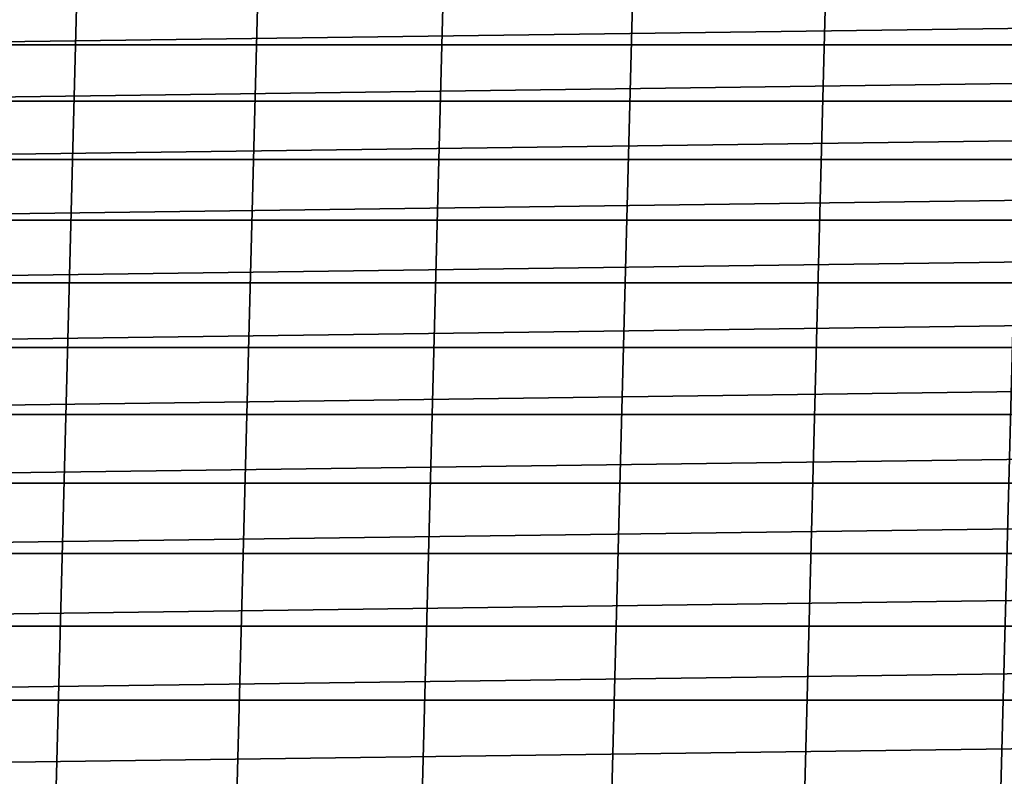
# Model space of a CAD drawing. Header units: metres. Extents: x -22 to 244, y -22 to 22.
# Tile 56 of 154: x -9.88 to -4.55, y 12.95 to 17.05. Entities that reach past the tile are written whole.
import ezdxf

# ---------------------------------------------------------------- set-up
doc = ezdxf.new("R2010")
doc.units = ezdxf.units.M
doc.layers.add('solid_10_151_023_XXX', color=7, linetype='CONTINUOUS')

msp = doc.modelspace()

# ---------------------------------------------------------------- linework, layer by layer
at = {"layer": 'solid_10_151_023_XXX'}
for points in [[(-5.435683, -20.284313, 0.8), (-4.366583, 20.541006, 0.8), (-3.28545, 20.741402, 0.8), (-4.366556, -20.541012, 0.8)], [(-6.489897, -19.97201, 0.8), (-5.435703, 20.284307, 0.8), (-4.366583, 20.541006, 0.8), (-5.435683, -20.284313, 0.8)], [(-7.526357, -19.604944, 0.8), (-6.489919, 19.972004, 0.8), (-5.435703, 20.284307, 0.8), (-6.489897, -19.97201, 0.8)], [(-8.542211, -19.184122, 0.8), (-7.526386, 19.604935, 0.8), (-6.489919, 19.972004, 0.8), (-7.526357, -19.604944, 0.8)], [(-9.534631, -18.710712, 0.8), (-8.542233, 19.184113, 0.8), (-7.526386, 19.604935, 0.8), (-8.542211, -19.184122, 0.8)], [(-10.500863, -18.186035, 0.8), (-9.534649, 18.710705, 0.8), (-8.542233, 19.184113, 0.8), (-9.534631, -18.710712, 0.8)], [(-11.438317, -17.611498, 0.8), (-10.500886, 18.186022, 0.8), (-9.534649, 18.710705, 0.8), (-10.500863, -18.186035, 0.8)], [(10.770714, 17.207024, 269.950012), (-10.770707, 17.207027, 269.950012), (-11.225076, 16.914125, 269.950012)], [(11.225082, 16.914122, 269.950012), (10.770714, 17.207024, 269.950012), (-11.225076, 16.914125, 269.950012)], [(11.225082, 16.914122, 269.950012), (-11.225076, 16.914125, 269.950012), (-11.67154, 16.609188, 269.950012)], [(11.671546, 16.609184, 269.950012), (11.225082, 16.914122, 269.950012), (-11.67154, 16.609188, 269.950012)], [(11.671546, 16.609184, 269.950012), (-11.67154, 16.609188, 269.950012), (-12.109668, 16.292511, 269.950012)], [(12.109674, 16.292505, 269.950012), (11.671546, 16.609184, 269.950012), (-12.109668, 16.292511, 269.950012)], [(12.109674, 16.292505, 269.950012), (-12.109668, 16.292511, 269.950012), (-12.539222, 15.964271, 269.950012)], [(12.539227, 15.964266, 269.950012), (12.109674, 16.292505, 269.950012), (-12.539222, 15.964271, 269.950012)], [(12.539227, 15.964266, 269.950012), (-12.539222, 15.964271, 269.950012), (-12.959923, 15.624672, 269.950012)], [(12.959929, 15.624667, 269.950012), (12.539227, 15.964266, 269.950012), (-12.959923, 15.624672, 269.950012)], [(12.959929, 15.624667, 269.950012), (-12.959923, 15.624672, 269.950012), (-13.371378, 15.274036, 269.950012)], [(13.371384, 15.274032, 269.950012), (12.959929, 15.624667, 269.950012), (-13.371378, 15.274036, 269.950012)], [(13.371384, 15.274032, 269.950012), (-13.371378, 15.274036, 269.950012), (-13.773384, 14.912541, 269.950012)], [(13.773389, 14.912537, 269.950012), (13.371384, 15.274032, 269.950012), (-13.773384, 14.912541, 269.950012)], [(13.773389, 14.912537, 269.950012), (-13.773384, 14.912541, 269.950012), (-14.165635, 14.540452, 269.950012)], [(14.16564, 14.540446, 269.950012), (13.773389, 14.912537, 269.950012), (-14.165635, 14.540452, 269.950012)], [(14.16564, 14.540446, 269.950012), (-14.165635, 14.540452, 269.950012), (-14.547792, 14.158096, 269.950012)], [(14.547797, 14.158092, 269.950012), (14.16564, 14.540446, 269.950012), (-14.547792, 14.158096, 269.950012)], [(14.547797, 14.158092, 269.950012), (-14.547792, 14.158096, 269.950012), (-14.919673, 13.765659, 269.950012)], [(14.919678, 13.765654, 269.950012), (14.547797, 14.158092, 269.950012), (-14.919673, 13.765659, 269.950012)], [(14.919678, 13.765654, 269.950012), (-14.919673, 13.765659, 269.950012), (-15.280947, 13.363481, 269.950012)], [(15.280951, 13.363475, 269.950012), (14.919678, 13.765654, 269.950012), (-15.280947, 13.363481, 269.950012)], [(15.280951, 13.363475, 269.950012), (-15.631352, 12.951864, 269.950012), (-15.970715, 12.531013, 269.950012), (15.631357, 12.951859, 269.950012)], [(15.280951, 13.363475, 269.950012), (-15.280947, 13.363481, 269.950012), (-15.631352, 12.951864, 269.950012)]]:
    msp.add_3dface(points, dxfattribs=at)

doc.saveas('drawing.dxf')
